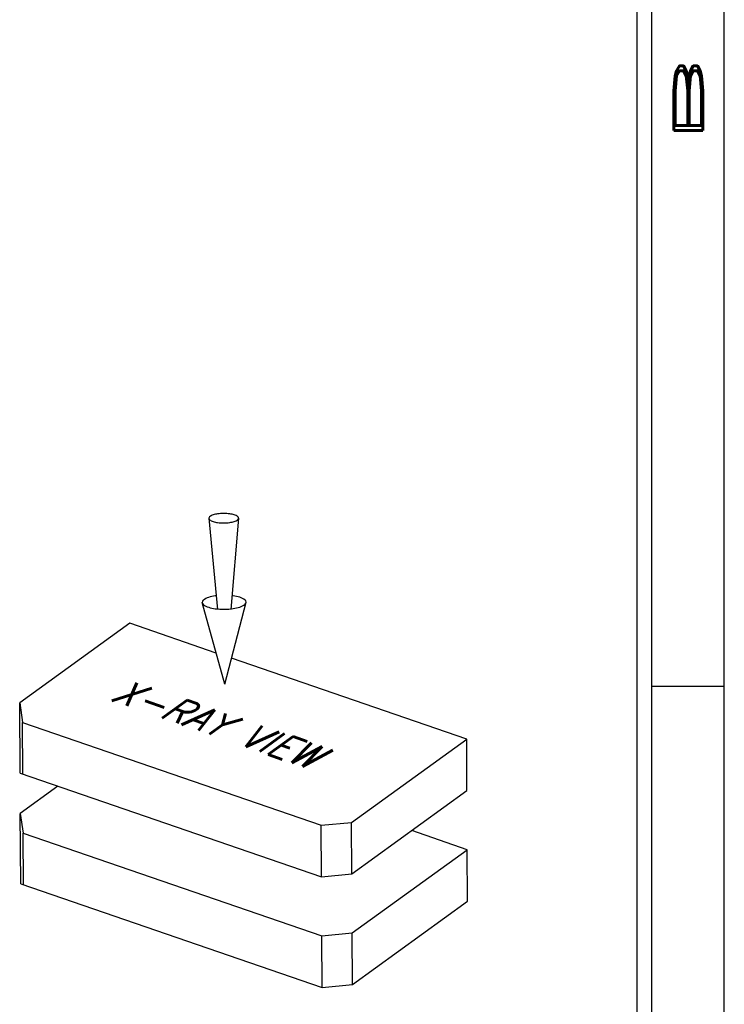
# Model space of a CAD drawing. Header units: inches. Extents: x 1802 to 2468, y -253 to -72.
# Tile 240 of 256: x 2101.07 to 2103.5, y -180.19 to -176.8. Entities that reach past the tile are written whole.
import ezdxf

# ---------------------------------------------------------------- set-up
doc = ezdxf.new("R2010")
doc.units = ezdxf.units.IN
doc.header["$LTSCALE"] = 0.5
doc.header["$MEASUREMENT"] = 0
for name, color, linetype in [('BORDER', 7, 'Continuous'), ('DSS-M-S', 53, 'Continuous'), ('DST-M-S', 53, 'Continuous'), ('SID-M-D', 42, 'Continuous'), ('SID-M-S', 105, 'Continuous')]:
    doc.layers.add(name, color=color, linetype=linetype)
doc.styles.add('R', font='ROMAND.SHX')
doc.styles.add('S', font='romans.shx')

# ---------------------------------------------------------------- blocks, each defined once
blk = doc.blocks.new('*U9')
at = {"layer": 'SID-M-S'}
for p, q in [((0.2499999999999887, 6.661338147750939e-16), (0.2499999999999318, 21.99999999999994)), ((0.3, 6.661338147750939e-16), (0.299999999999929, 21.99999999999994)), ((0.55, 6.661338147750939e-16), (0.549999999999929, 21.99999999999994)), ((0.2999999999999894, 2.999999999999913), (0.5499999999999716, 2.999999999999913))]:
    blk.add_line(p, q, dxfattribs=at)
at = {"layer": 'SID-M-D', "style": 'R', "width": 4}
blk.add_text('B', height=0.09999999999, rotation=90, dxfattribs=at).set_placement((0.4762159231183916, 4.846344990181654))
blk = doc.blocks.new('DMBLK003')
at = {"layer": 'DSS-M-S', "color": 7}
for p, q in [((-2.257677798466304, 3.372395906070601), (-2.197527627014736, 2.743365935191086)), ((-2.052454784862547, 3.373592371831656), (-2.105266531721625, 2.743903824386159)), ((-2.148400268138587, 2.229608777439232), (-2.302836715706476, 2.792818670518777)), ((-2.148400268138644, 2.229608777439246), (-2.000541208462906, 2.794581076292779)), ((-2.803260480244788, 2.648749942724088), (-3.561599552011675, 2.100536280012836)), ((-2.207174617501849, 2.443951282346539), (-2.803260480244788, 2.648749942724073)), ((-0.4799575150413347, 1.850527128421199), (-2.101781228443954, 2.407741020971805)), ((-3.558772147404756, 1.615567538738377), (-3.561599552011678, 2.100536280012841)), ((-3.561599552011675, 2.100536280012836), (-3.541300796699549, 1.963918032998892)), ((-3.541300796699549, 1.963918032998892), (-1.482980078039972, 1.256735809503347)), ((-3.539230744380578, 1.608853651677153), (-3.541300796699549, 1.963918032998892)), ((-1.274181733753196, 1.276371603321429), (-0.4799575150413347, 1.850527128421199)), ((-0.4778874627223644, 1.495462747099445), (-0.4799575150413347, 1.850527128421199)), ((-3.558772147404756, 1.615567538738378), (-1.480910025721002, 0.9016714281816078)), ((-3.297832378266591, 1.525915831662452), (-3.557156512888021, 1.338446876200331)), ((-1.272111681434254, 0.9213072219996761), (-0.4778874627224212, 1.495462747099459)), ((-3.554329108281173, 0.8534781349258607), (-3.557156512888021, 1.338446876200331)), ((-3.557156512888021, 1.338446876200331), (-3.536857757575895, 1.20182862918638)), ((-1.482980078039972, 1.256735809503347), (-1.274181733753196, 1.276371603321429)), ((-1.48091002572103, 0.9016714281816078), (-1.482980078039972, 1.256735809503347)), ((-1.272111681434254, 0.9213072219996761), (-1.274181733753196, 1.276371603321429)), ((-3.536857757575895, 1.20182862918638), (-1.478537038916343, 0.4946464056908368)), ((-3.534787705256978, 0.8467642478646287), (-3.536857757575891, 1.201828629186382)), ((-0.4755144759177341, 1.088437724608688), (-0.8587735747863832, 1.220114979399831)), ((-1.269738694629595, 0.5142821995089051), (-0.4755144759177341, 1.088437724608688)), ((-0.4734444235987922, 0.7333733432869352), (-0.4755144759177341, 1.088437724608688)), ((-1.48091002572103, 0.9016714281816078), (-1.272111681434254, 0.9213072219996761)), ((-3.554329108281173, 0.8534781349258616), (-1.476466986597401, 0.1395820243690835)), ((-1.267668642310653, 0.1592178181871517), (-0.4734444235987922, 0.7333733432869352)), ((-1.478537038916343, 0.4946464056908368), (-1.269738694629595, 0.5142821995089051)), ((-1.476466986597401, 0.1395820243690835), (-1.478537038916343, 0.4946464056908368)), ((-1.267668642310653, 0.1592178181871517), (-1.269738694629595, 0.5142821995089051)), ((-1.476466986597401, 0.1395820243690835), (-1.267668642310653, 0.1592178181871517))]:
    blk.add_line(p, q, dxfattribs=at)
blk.add_lwpolyline([(-2.257677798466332, 3.372395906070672, 0.233276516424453), (-2.252722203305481, 3.362498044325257, 0.08686546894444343), (-2.227461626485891, 3.349508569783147, 0.04420464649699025), (-2.196912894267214, 3.342891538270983, 0.03270883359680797), (-2.154782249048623, 3.340379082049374, 0.03270883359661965), (-2.112683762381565, 3.343382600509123, 0.04420464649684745), (-2.082214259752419, 3.350355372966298, 0.08686546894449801), (-2.057106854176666, 3.363638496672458, 0.2332765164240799), (-2.052267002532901, 3.37359346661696, 0.2332765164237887), (-2.057222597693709, 3.383491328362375, 0.0868654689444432), (-2.082483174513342, 3.396480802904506, 0.04420464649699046), (-2.113031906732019, 3.403097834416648, 0.03270883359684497), (-2.15516255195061, 3.405610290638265, 0.03270883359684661), (-2.19726103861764, 3.402606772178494, 0.04420464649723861), (-2.227730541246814, 3.395633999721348, 0.08686546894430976), (-2.252837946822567, 3.382350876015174, 0.2332765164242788)], format="xyb", close=True, dxfattribs=at)
for points in [[(-2.206598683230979, 2.838227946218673, 0.003885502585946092), (-2.213923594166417, 2.837278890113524, 0.04420464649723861), (-2.258764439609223, 2.827017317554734, 0.08686546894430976), (-2.295714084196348, 2.807469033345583, 0.2332765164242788), (-2.302836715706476, 2.79281867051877, 0.233276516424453)], [(-2.302836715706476, 2.79281867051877, 0.233276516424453), (-2.295543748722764, 2.778252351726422, 0.08686546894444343), (-2.258368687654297, 2.759136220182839, 0.04420464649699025), (-2.213411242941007, 2.749398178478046, 0.03270883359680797), (-2.151409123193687, 2.745700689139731, 0.03270883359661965), (-2.089454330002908, 2.750120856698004, 0.04420464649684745), (-2.044613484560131, 2.760382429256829, 0.08686546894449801), (-2.00766383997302, 2.77993071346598, 0.2332765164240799), (-2.000541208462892, 2.794581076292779, 0.2332765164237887), (-2.00783417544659, 2.809147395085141, 0.0868654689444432), (-2.045009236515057, 2.828263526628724, 0.04420464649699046), (-2.089966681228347, 2.838001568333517, 0.003885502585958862), (-2.097302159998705, 2.838865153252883, 0.03270883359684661)]]:
    blk.add_lwpolyline(points, format="xyb", dxfattribs=at)
at = {"layer": 'BORDER', "color": 2, "extrusion": (-0.005048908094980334, 0.8660106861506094, 0.4999999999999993), "style": 'S', "width": 0.7}
blk.add_text('X-RAY VIEW', height=0.3, rotation=145.0000000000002, dxfattribs=at).set_placement((2.935829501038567, -0.2807326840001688, 2.307999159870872))

msp = doc.modelspace()

# ---------------------------------------------------------------- block references
at = {"layer": 'DST-M-S', "xscale": 0.5, "yscale": 0.5, "zscale": 0.5}
msp.add_blockref('DMBLK003', (2102.84946354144, -180.2043332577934), dxfattribs=at)
at = {"layer": 'SID-M-D'}
msp.add_blockref('*U9', (2102.947557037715, -182.09684881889), dxfattribs=at)

doc.saveas('drawing.dxf')
